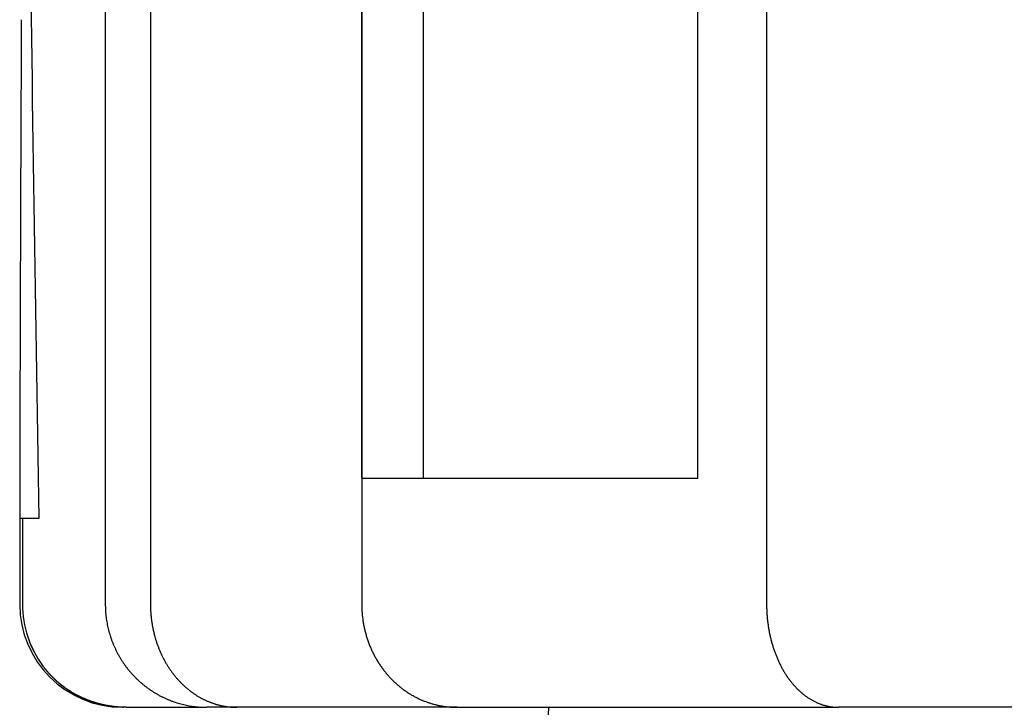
# Model space of a CAD drawing. Extents: x 17270 to 64146, y 4475 to 40036.
# Tile 38 of 53: x 33835 to 34312, y 33871 to 34204. Entities that reach past the tile are written whole.
import ezdxf

# ---------------------------------------------------------------- set-up
doc = ezdxf.new("R2010")
doc.units = 0
doc.layers.get('0').update_dxf_attribs({"linetype": 'CONTINUOUS'})

msp = doc.modelspace()

# ---------------------------------------------------------------- linework, layer by layer
at = {"color": 104, "linetype": 'Continuous'}
for p, q in [((34197.03, 36511.37), (34197.03, 33921.17)), ((33876.56, 36098.07), (33876.56, 33921.17)), ((34000.83, 36098.07), (34000.83, 33921.17)), ((34000.95, 33982.17), (34000.95, 36098.07)), ((34030.82, 33982.17), (34030.82, 36098.07)), ((34163.72, 33982.17), (34163.72, 36098.07)), ((33898.43, 35778.53), (33898.43, 33921.17)), ((34000.95, 33982.17), (34163.72, 33982.17)), ((33835.07, 33962.67), (33835.07, 33921.17)), ((33836.43, 33962.67), (33835.07, 33962.67)), ((33836.43, 33962.67), (33836.43, 33921.17)), ((33844.38, 33962.67), (33836.43, 33962.67)), ((33885.07, 33871.17), (33885.59, 33871.17)), ((33886.67, 33871.17), (33885.59, 33871.17)), ((33886.7, 33871.17), (33925.71, 33871.17)), ((33940.37, 33871.17), (33925.71, 33871.17)), ((34047.05, 33871.17), (33940.37, 33871.17)), ((34047.05, 33871.17), (34231.8, 33871.17)), ((34090.56, 33848.41), (34091.54, 33871.17)), ((35542.83, 33871.17), (34231.8, 33871.17))]:
    msp.add_line(p, q, dxfattribs=at)
for centre, radius, start, end in [((93627.71, 33896.72), 59792.64, 179.705099, 179.936803), ((33885.07, 33921.17), 50, 180, 270)]:
    msp.add_arc(centre, radius, start, end, dxfattribs=at)
for centre, major_axis, ratio, start_param, end_param in [((36582.67, 32492.17), (554.59, -13124.67), 0.205037, 4.541701, 4.591453), ((33886.03, 33921.18), (-0.38, -49.99), 0.99204, 4.720095, 5.363733), ((33886.04, 33921.18), (-0.6, -50), 0.992138, 4.724414, 5.367976)]:
    msp.add_ellipse(centre, major_axis=major_axis, ratio=ratio, start_param=start_param, end_param=end_param, dxfattribs=at)
for points, knots in [([(33876.56, 33921.17), (33876.56, 33920.7), (33876.57, 33919.75), (33876.63, 33918.32), (33876.73, 33916.9), (33876.87, 33915.48), (33877.05, 33914.07), (33877.27, 33912.66), (33877.52, 33911.26), (33877.82, 33909.87), (33878.16, 33908.49), (33878.53, 33907.12), (33878.94, 33905.75), (33879.4, 33904.4), (33879.88, 33903.07), (33880.41, 33901.75), (33880.97, 33900.44), (33881.57, 33899.15), (33882.21, 33897.88), (33882.88, 33896.63), (33883.58, 33895.4), (33884.32, 33894.19), (33885.09, 33893), (33885.9, 33891.83), (33886.74, 33890.69), (33887.61, 33889.57), (33888.51, 33888.48), (33889.44, 33887.41), (33890.41, 33886.37), (33891.4, 33885.36), (33892.42, 33884.38), (33893.46, 33883.43), (33894.54, 33882.51), (33895.63, 33881.62), (33896.76, 33880.76), (33897.91, 33879.93), (33899.08, 33879.14), (33900.27, 33878.38), (33901.48, 33877.66), (33902.71, 33876.97), (33903.97, 33876.32), (33905.24, 33875.71), (33906.52, 33875.13), (33907.83, 33874.59), (33909.15, 33874.09), (33910.48, 33873.63), (33911.82, 33873.2), (33913.18, 33872.82), (33914.54, 33872.47), (33915.92, 33872.17), (33917.3, 33871.9), (33918.7, 33871.68), (33920.09, 33871.49), (33921.49, 33871.35), (33922.9, 33871.25), (33924.31, 33871.18), (33925.24, 33871.17), (33925.71, 33871.17)], [0, 0, 0, 0, 1.424465, 2.848892, 4.273243, 5.697484, 7.12158, 8.545499, 9.969209, 11.392681, 12.815887, 14.2388, 15.661397, 17.083653, 18.505549, 19.927064, 21.348183, 22.768891, 24.189175, 25.609025, 27.028435, 28.4474, 29.865917, 31.283987, 32.701611, 34.118792, 35.535533, 36.951836, 38.367707, 39.783149, 41.198169, 42.612772, 44.026968, 45.440763, 46.854167, 48.267191, 49.679846, 51.092144, 52.504098, 53.915721, 55.327027, 56.73803, 58.148744, 59.559181, 60.969354, 62.379272, 63.788945, 65.198387, 66.607612, 68.016637, 69.425482, 70.83417, 72.242723, 73.651166, 75.059525, 76.467828, 77.876102, 77.876102, 77.876102, 77.876102]), ([(33898.43, 33921.17), (33898.43, 33920.89), (33898.44, 33920.34), (33898.45, 33919.5), (33898.48, 33918.67), (33898.52, 33917.84), (33898.58, 33917), (33898.64, 33916.17), (33898.72, 33915.35), (33898.8, 33914.52), (33898.9, 33913.7), (33899.01, 33912.87), (33899.13, 33912.06), (33899.27, 33911.24), (33899.41, 33910.43), (33899.56, 33909.62), (33899.73, 33908.82), (33899.91, 33908.02), (33900.09, 33907.22), (33900.29, 33906.43), (33900.5, 33905.64), (33900.72, 33904.86), (33900.95, 33904.09), (33901.19, 33903.32), (33901.44, 33902.55), (33901.71, 33901.8), (33901.98, 33901.05), (33902.26, 33900.3), (33902.55, 33899.56), (33902.85, 33898.83), (33903.16, 33898.11), (33903.48, 33897.39), (33903.81, 33896.68), (33904.14, 33895.98), (33904.49, 33895.28), (33904.84, 33894.6), (33905.21, 33893.92), (33905.58, 33893.25), (33905.96, 33892.59), (33906.35, 33891.93), (33906.74, 33891.29), (33907.15, 33890.65), (33907.56, 33890.03), (33907.98, 33889.41), (33908.4, 33888.8), (33908.84, 33888.2), (33909.28, 33887.61), (33909.73, 33887.03), (33910.18, 33886.46), (33910.64, 33885.9), (33911.11, 33885.35), (33911.58, 33884.81), (33912.06, 33884.27), (33912.55, 33883.75), (33913.04, 33883.24), (33913.54, 33882.74), (33914.04, 33882.25), (33914.55, 33881.76), (33915.07, 33881.29), (33915.59, 33880.83), (33916.11, 33880.38), (33916.64, 33879.94), (33917.17, 33879.51), (33917.71, 33879.09), (33918.26, 33878.68), (33918.8, 33878.29), (33919.36, 33877.9), (33919.91, 33877.52), (33920.47, 33877.15), (33921.04, 33876.8), (33921.6, 33876.45), (33922.18, 33876.12), (33922.75, 33875.8), (33923.33, 33875.48), (33923.91, 33875.18), (33924.49, 33874.89), (33925.08, 33874.61), (33925.67, 33874.34), (33926.26, 33874.08), (33926.86, 33873.84), (33927.46, 33873.6), (33928.06, 33873.37), (33928.66, 33873.16), (33929.26, 33872.95), (33929.87, 33872.76), (33930.48, 33872.58), (33931.09, 33872.41), (33931.7, 33872.25), (33932.31, 33872.1), (33932.93, 33871.96), (33933.54, 33871.84), (33934.16, 33871.72), (33934.78, 33871.62), (33935.4, 33871.52), (33936.02, 33871.44), (33936.64, 33871.37), (33937.26, 33871.31), (33937.88, 33871.26), (33938.5, 33871.22), (33939.12, 33871.19), (33939.75, 33871.17), (33940.16, 33871.17), (33940.37, 33871.17)], [0, 0, 0, 0, 0.834496, 1.668855, 2.502945, 3.336633, 4.169791, 5.00229, 5.834004, 6.664811, 7.494589, 8.323218, 9.150583, 9.976568, 10.801062, 11.623954, 12.445138, 13.264509, 14.081964, 14.897406, 15.710736, 16.521862, 17.330693, 18.137145, 18.941149, 19.74264, 20.54155, 21.337809, 22.131345, 22.922087, 23.709965, 24.494912, 25.276864, 26.055764, 26.831559, 27.604205, 28.373666, 29.139915, 29.902933, 30.662692, 31.419161, 32.172317, 32.92214, 33.668615, 34.411732, 35.151485, 35.887875, 36.620904, 37.350581, 38.076918, 38.799933, 39.519647, 40.236086, 40.949279, 41.659256, 42.36605, 43.069694, 43.770225, 44.467682, 45.162102, 45.853529, 46.542005, 47.227574, 47.910285, 48.590184, 49.267322, 49.941751, 50.613522, 51.282692, 51.949315, 52.61345, 53.275155, 53.934491, 54.591521, 55.246307, 55.898915, 56.54941, 57.197859, 57.844333, 58.488901, 59.131633, 59.772604, 60.411887, 61.049557, 61.685694, 62.320383, 62.953707, 63.585749, 64.216593, 64.846321, 65.475017, 66.102766, 66.729651, 67.355757, 67.98117, 68.605975, 69.230259, 69.854115, 70.477655, 71.100961, 71.724078, 72.347073, 72.347073, 72.347073, 72.347073]), ([(34000.83, 33921.17), (34000.83, 33920.83), (34000.84, 33920.16), (34000.87, 33919.15), (34000.91, 33918.14), (34000.98, 33917.14), (34001.06, 33916.13), (34001.16, 33915.13), (34001.29, 33914.13), (34001.43, 33913.14), (34001.58, 33912.15), (34001.76, 33911.16), (34001.95, 33910.18), (34002.16, 33909.21), (34002.39, 33908.24), (34002.64, 33907.28), (34002.9, 33906.33), (34003.18, 33905.38), (34003.47, 33904.45), (34003.79, 33903.52), (34004.11, 33902.6), (34004.46, 33901.69), (34004.82, 33900.79), (34005.19, 33899.9), (34005.58, 33899.02), (34005.99, 33898.16), (34006.41, 33897.3), (34006.84, 33896.45), (34007.28, 33895.62), (34007.74, 33894.8), (34008.22, 33893.99), (34008.7, 33893.19), (34009.2, 33892.41), (34009.71, 33891.64), (34010.23, 33890.88), (34010.76, 33890.13), (34011.31, 33889.4), (34011.86, 33888.68), (34012.43, 33887.98), (34013, 33887.29), (34013.59, 33886.61), (34014.19, 33885.95), (34014.79, 33885.3), (34015.4, 33884.66), (34016.03, 33884.04), (34016.66, 33883.43), (34017.3, 33882.84), (34017.95, 33882.26), (34018.6, 33881.7), (34019.27, 33881.15), (34019.94, 33880.62), (34020.62, 33880.1), (34021.3, 33879.59), (34021.99, 33879.1), (34022.69, 33878.63), (34023.39, 33878.17), (34024.1, 33877.72), (34024.82, 33877.29), (34025.54, 33876.87), (34026.26, 33876.47), (34026.99, 33876.09), (34027.73, 33875.71), (34028.46, 33875.36), (34029.21, 33875.01), (34029.96, 33874.68), (34030.71, 33874.37), (34031.46, 33874.07), (34032.22, 33873.79), (34032.98, 33873.52), (34033.75, 33873.26), (34034.52, 33873.02), (34035.29, 33872.8), (34036.06, 33872.59), (34036.83, 33872.39), (34037.61, 33872.21), (34038.39, 33872.04), (34039.17, 33871.89), (34039.96, 33871.75), (34040.74, 33871.63), (34041.53, 33871.52), (34042.31, 33871.43), (34043.1, 33871.35), (34043.89, 33871.28), (34044.68, 33871.23), (34045.47, 33871.2), (34046.26, 33871.18), (34046.79, 33871.17), (34047.05, 33871.17)], [0, 0, 0, 0, 1.010293, 2.020351, 3.029943, 4.038847, 5.046845, 6.053724, 7.059278, 8.063308, 9.065617, 10.066015, 11.064319, 12.060349, 13.053932, 14.044899, 15.033087, 16.018341, 17.000532, 17.97955, 18.955281, 19.927606, 20.896404, 21.86156, 22.822964, 23.780518, 24.734139, 25.683762, 26.629344, 27.570834, 28.508179, 29.441338, 30.370277, 31.294978, 32.215429, 33.131631, 34.043593, 34.951337, 35.854893, 36.754303, 37.649611, 38.540865, 39.428112, 40.311405, 41.190798, 42.066349, 42.938117, 43.806163, 44.670552, 45.531351, 46.388627, 47.242452, 48.092898, 48.94004, 49.783954, 50.624719, 51.462416, 52.297127, 53.128937, 53.957931, 54.784198, 55.607828, 56.428913, 57.247547, 58.063826, 58.877849, 59.689716, 60.49953, 61.307394, 62.113419, 62.91771, 63.720377, 64.521524, 65.321258, 66.119685, 66.916911, 67.713042, 68.508182, 69.302437, 70.095912, 70.88871, 71.680936, 72.47269, 73.264076, 74.055195, 74.846145, 75.637027, 75.637027, 75.637027, 75.637027]), ([(34197.03, 33921.17), (34197.03, 33920.85), (34197.04, 33920.22), (34197.05, 33919.28), (34197.09, 33918.33), (34197.13, 33917.39), (34197.18, 33916.44), (34197.25, 33915.5), (34197.33, 33914.56), (34197.43, 33913.62), (34197.53, 33912.69), (34197.65, 33911.76), (34197.78, 33910.83), (34197.92, 33909.91), (34198.07, 33908.99), (34198.24, 33908.08), (34198.41, 33907.17), (34198.6, 33906.27), (34198.8, 33905.37), (34199.01, 33904.48), (34199.24, 33903.59), (34199.47, 33902.71), (34199.72, 33901.84), (34199.98, 33900.98), (34200.24, 33900.12), (34200.52, 33899.28), (34200.81, 33898.44), (34201.11, 33897.6), (34201.42, 33896.78), (34201.75, 33895.97), (34202.08, 33895.16), (34202.42, 33894.37), (34202.77, 33893.59), (34203.13, 33892.81), (34203.51, 33892.05), (34203.89, 33891.3), (34204.28, 33890.56), (34204.68, 33889.83), (34205.09, 33889.11), (34205.5, 33888.4), (34205.93, 33887.7), (34206.36, 33887.02), (34206.81, 33886.35), (34207.26, 33885.69), (34207.72, 33885.05), (34208.18, 33884.42), (34208.66, 33883.8), (34209.14, 33883.19), (34209.63, 33882.6), (34210.13, 33882.02), (34210.63, 33881.46), (34211.14, 33880.9), (34211.66, 33880.37), (34212.18, 33879.84), (34212.71, 33879.34), (34213.24, 33878.84), (34213.79, 33878.36), (34214.33, 33877.9), (34214.89, 33877.45), (34215.44, 33877.01), (34216.01, 33876.59), (34216.57, 33876.19), (34217.15, 33875.8), (34217.72, 33875.42), (34218.3, 33875.06), (34218.89, 33874.72), (34219.48, 33874.39), (34220.07, 33874.08), (34220.67, 33873.78), (34221.27, 33873.5), (34221.87, 33873.23), (34222.48, 33872.98), (34223.09, 33872.75), (34223.7, 33872.53), (34224.31, 33872.33), (34224.93, 33872.15), (34225.55, 33871.98), (34226.17, 33871.82), (34226.79, 33871.69), (34227.41, 33871.56), (34228.04, 33871.46), (34228.66, 33871.37), (34229.29, 33871.3), (34229.92, 33871.24), (34230.55, 33871.2), (34231.17, 33871.18), (34231.59, 33871.17), (34231.8, 33871.17)], [0, 0, 0, 0, 0.947252, 1.89429, 2.840905, 3.786887, 4.732027, 5.676118, 6.618955, 7.560334, 8.500056, 9.43792, 10.373732, 11.307297, 12.238425, 13.16693, 14.092626, 15.015334, 15.934876, 16.851081, 17.76378, 18.672809, 19.57801, 20.479249, 21.376397, 22.26932, 23.15788, 24.041934, 24.921344, 25.79597, 26.665679, 27.530344, 28.389848, 29.244086, 30.092965, 30.93641, 31.774356, 32.606718, 33.433414, 34.254376, 35.069551, 35.878898, 36.682391, 37.480012, 38.271755, 39.057623, 39.837625, 40.611779, 41.380108, 42.14264, 42.899407, 43.650442, 44.395784, 45.13548, 45.869587, 46.598169, 47.321299, 48.039059, 48.751537, 49.45883, 50.161043, 50.858287, 51.550684, 52.23836, 52.921451, 53.600099, 54.274453, 54.944672, 55.610917, 56.273359, 56.932175, 57.587547, 58.239665, 58.888723, 59.534923, 60.178468, 60.819571, 61.458446, 62.095312, 62.730392, 63.363908, 63.996086, 64.627153, 65.257339, 65.886876, 66.515997, 67.144938, 67.144938, 67.144938, 67.144938]), ([(33885.59, 33871.17), (33885.49, 33871.17), (33885.3, 33871.17), (33885.01, 33871.17), (33884.73, 33871.18), (33884.45, 33871.18), (33884.19, 33871.19), (33883.93, 33871.2), (33883.69, 33871.21), (33883.44, 33871.22), (33883.21, 33871.23), (33882.97, 33871.24), (33882.73, 33871.26), (33882.48, 33871.27), (33882.23, 33871.29), (33881.97, 33871.31), (33881.71, 33871.33), (33881.43, 33871.35), (33881.15, 33871.38), (33880.86, 33871.4), (33880.56, 33871.43), (33880.27, 33871.46), (33879.98, 33871.5), (33879.68, 33871.53), (33879.39, 33871.57), (33879.1, 33871.61), (33878.81, 33871.65), (33878.51, 33871.69), (33878.22, 33871.74), (33877.93, 33871.78), (33877.64, 33871.83), (33877.35, 33871.88), (33877.05, 33871.93), (33876.76, 33871.99), (33876.47, 33872.04), (33876.18, 33872.1), (33875.89, 33872.16), (33875.6, 33872.22), (33875.31, 33872.28), (33875.01, 33872.35), (33874.72, 33872.41), (33874.43, 33872.48), (33874.14, 33872.55), (33873.85, 33872.62), (33873.56, 33872.7), (33873.27, 33872.77), (33872.98, 33872.85), (33872.69, 33872.93), (33872.4, 33873.01), (33872.11, 33873.1), (33871.82, 33873.18), (33871.54, 33873.27), (33871.25, 33873.36), (33870.96, 33873.45), (33870.67, 33873.54), (33870.38, 33873.64), (33870.09, 33873.73), (33869.81, 33873.83), (33869.52, 33873.93), (33869.23, 33874.04), (33868.95, 33874.14), (33868.66, 33874.25), (33868.37, 33874.36), (33868.09, 33874.47), (33867.8, 33874.58), (33867.52, 33874.69), (33867.23, 33874.81), (33866.95, 33874.93), (33866.66, 33875.05), (33866.38, 33875.17), (33866.09, 33875.3), (33865.81, 33875.42), (33865.53, 33875.55), (33865.24, 33875.68), (33864.96, 33875.82), (33864.68, 33875.95), (33864.4, 33876.09), (33864.12, 33876.23), (33863.83, 33876.37), (33863.55, 33876.51), (33863.27, 33876.66), (33862.99, 33876.81), (33862.72, 33876.95), (33862.44, 33877.11), (33862.16, 33877.26), (33861.88, 33877.42), (33861.6, 33877.57), (33861.33, 33877.73), (33861.05, 33877.9), (33860.77, 33878.06), (33860.5, 33878.23), (33860.22, 33878.4), (33859.95, 33878.57), (33859.67, 33878.74), (33859.4, 33878.92), (33859.13, 33879.09), (33858.86, 33879.27), (33858.58, 33879.46), (33858.31, 33879.64), (33858.04, 33879.83), (33857.77, 33880.02), (33857.5, 33880.21), (33857.23, 33880.4), (33856.97, 33880.59), (33856.7, 33880.79), (33856.43, 33880.99), (33856.17, 33881.19), (33855.9, 33881.4), (33855.64, 33881.61), (33855.37, 33881.82), (33855.11, 33882.03), (33854.85, 33882.24), (33854.59, 33882.46), (33854.33, 33882.67), (33854.07, 33882.9), (33853.81, 33883.12), (33853.55, 33883.34), (33853.3, 33883.57), (33853.04, 33883.8), (33852.79, 33884.03), (33852.53, 33884.27), (33852.28, 33884.51), (33852.03, 33884.74), (33851.78, 33884.99), (33851.53, 33885.23), (33851.28, 33885.48), (33851.03, 33885.73), (33850.78, 33885.98), (33850.54, 33886.23), (33850.29, 33886.49), (33850.05, 33886.74), (33849.81, 33887), (33849.57, 33887.27), (33849.33, 33887.53), (33849.09, 33887.8), (33848.86, 33888.07), (33848.62, 33888.34), (33848.39, 33888.61), (33848.15, 33888.89), (33847.92, 33889.17), (33847.69, 33889.45), (33847.47, 33889.73), (33847.24, 33890.01), (33847.02, 33890.3), (33846.79, 33890.59), (33846.57, 33890.88), (33846.43, 33891.07), (33846.35, 33891.17)], [0, 0, 0, 0, 0.29282, 0.581737, 0.863925, 1.137638, 1.401895, 1.656836, 1.903848, 2.145158, 2.383412, 2.621261, 2.861146, 3.105424, 3.356222, 3.615217, 3.883423, 4.160967, 4.446879, 4.738868, 5.0333, 5.327933, 5.6227, 5.917603, 6.212648, 6.507842, 6.803193, 7.098708, 7.394395, 7.690261, 7.986314, 8.282561, 8.579009, 8.875667, 9.172541, 9.46964, 9.766971, 10.064543, 10.362362, 10.660436, 10.958774, 11.257384, 11.556272, 11.855448, 12.154919, 12.454694, 12.75478, 13.055185, 13.355918, 13.656987, 13.9584, 14.260166, 14.562293, 14.864789, 15.167663, 15.470924, 15.774579, 16.078637, 16.383108, 16.688, 16.993321, 17.299078, 17.60528, 17.911934, 18.219048, 18.52663, 18.834688, 19.14323, 19.452264, 19.761799, 20.071842, 20.382404, 20.69349, 21.005112, 21.317276, 21.629992, 21.943268, 22.257114, 22.571536, 22.886546, 23.20215, 23.518358, 23.835178, 24.152619, 24.47069, 24.789399, 25.108755, 25.428766, 25.74944, 26.070787, 26.392814, 26.71553, 27.038943, 27.36306, 27.68789, 28.013441, 28.33972, 28.666735, 28.994493, 29.323002, 29.652269, 29.9823, 30.313104, 30.644687, 30.977056, 31.310218, 31.644178, 31.978943, 32.31452, 32.650913, 32.988129, 33.326172, 33.665047, 34.00476, 34.345313, 34.686712, 35.02896, 35.372059, 35.716012, 36.060822, 36.40649, 36.753018, 37.100408, 37.448671, 37.797818, 38.147857, 38.498786, 38.850601, 39.203293, 39.556849, 39.911255, 40.266491, 40.622539, 40.979377, 41.336986, 41.695343, 42.05443, 42.414227, 42.774717, 43.135887, 43.497726, 43.860228, 44.223382, 44.587171, 44.951571, 45.31655, 45.682076, 45.682076, 45.682076, 45.682076]), ([(33886.7, 33871.17), (33886.58, 33871.17), (33886.35, 33871.17), (33886, 33871.17), (33885.67, 33871.18), (33885.34, 33871.19), (33885.03, 33871.2), (33884.73, 33871.21), (33884.44, 33871.22), (33884.15, 33871.23), (33883.86, 33871.25), (33883.57, 33871.27), (33883.27, 33871.29), (33882.95, 33871.31), (33882.63, 33871.33), (33882.29, 33871.36), (33881.95, 33871.39), (33881.61, 33871.42), (33881.26, 33871.46), (33880.91, 33871.5), (33880.55, 33871.54), (33880.2, 33871.58), (33879.85, 33871.63), (33879.49, 33871.68), (33879.14, 33871.73), (33878.79, 33871.78), (33878.44, 33871.84), (33878.08, 33871.9), (33877.73, 33871.96), (33877.38, 33872.02), (33877.03, 33872.09), (33876.68, 33872.16), (33876.33, 33872.23), (33875.98, 33872.3), (33875.63, 33872.38), (33875.28, 33872.46), (33874.93, 33872.54), (33874.58, 33872.62), (33874.24, 33872.71), (33873.89, 33872.8), (33873.54, 33872.89), (33873.2, 33872.98), (33872.85, 33873.08), (33872.51, 33873.17), (33872.16, 33873.27), (33871.82, 33873.38), (33871.47, 33873.48), (33871.13, 33873.59), (33870.79, 33873.7), (33870.45, 33873.81), (33870.11, 33873.93), (33869.77, 33874.05), (33869.43, 33874.17), (33869.09, 33874.29), (33868.75, 33874.42), (33868.41, 33874.55), (33868.07, 33874.68), (33867.74, 33874.81), (33867.4, 33874.94), (33867.07, 33875.08), (33866.73, 33875.22), (33866.4, 33875.37), (33866.07, 33875.51), (33865.74, 33875.66), (33865.41, 33875.81), (33865.08, 33875.96), (33864.75, 33876.12), (33864.42, 33876.27), (33864.09, 33876.43), (33863.77, 33876.6), (33863.44, 33876.76), (33863.12, 33876.93), (33862.8, 33877.1), (33862.48, 33877.27), (33862.15, 33877.45), (33861.84, 33877.62), (33861.52, 33877.8), (33861.2, 33877.98), (33860.88, 33878.17), (33860.57, 33878.36), (33860.25, 33878.55), (33859.94, 33878.74), (33859.63, 33878.93), (33859.32, 33879.13), (33859.01, 33879.33), (33858.7, 33879.53), (33858.4, 33879.73), (33858.09, 33879.94), (33857.79, 33880.15), (33857.48, 33880.36), (33857.18, 33880.57), (33856.88, 33880.79), (33856.59, 33881.01), (33856.29, 33881.23), (33855.99, 33881.45), (33855.7, 33881.67), (33855.41, 33881.9), (33855.12, 33882.13), (33854.83, 33882.36), (33854.54, 33882.6), (33854.25, 33882.83), (33853.97, 33883.07), (33853.69, 33883.31), (33853.41, 33883.55), (33853.13, 33883.8), (33852.85, 33884.05), (33852.58, 33884.3), (33852.3, 33884.55), (33852.03, 33884.8), (33851.76, 33885.06), (33851.49, 33885.32), (33851.23, 33885.58), (33850.96, 33885.84), (33850.7, 33886.1), (33850.44, 33886.37), (33850.18, 33886.64), (33849.93, 33886.91), (33849.67, 33887.18), (33849.42, 33887.45), (33849.17, 33887.73), (33848.92, 33888.01), (33848.68, 33888.29), (33848.44, 33888.57), (33848.2, 33888.85), (33847.96, 33889.13), (33847.72, 33889.42), (33847.49, 33889.71), (33847.26, 33890), (33847.03, 33890.29), (33846.8, 33890.58), (33846.58, 33890.87), (33846.43, 33891.07), (33846.35, 33891.17)], [0, 0, 0, 0, 0.354258, 0.702467, 1.040328, 1.365134, 1.675772, 1.974088, 2.263998, 2.550189, 2.837217, 3.129937, 3.432476, 3.747565, 4.076125, 4.416823, 4.756317, 5.098279, 5.453427, 5.809366, 6.165378, 6.521468, 6.87764, 7.233899, 7.590251, 7.946698, 8.303247, 8.659901, 9.016665, 9.373542, 9.730537, 10.087654, 10.444897, 10.80227, 11.159776, 11.51742, 11.875204, 12.233133, 12.59121, 12.949438, 13.307822, 13.666363, 14.025066, 14.383934, 14.742969, 15.102175, 15.461555, 15.821112, 16.180849, 16.540768, 16.900872, 17.261164, 17.621647, 17.982322, 18.343194, 18.704264, 19.065534, 19.427007, 19.788686, 20.150572, 20.512667, 20.874975, 21.237496, 21.600233, 21.963188, 22.326362, 22.689758, 23.053378, 23.417223, 23.781294, 24.145593, 24.510123, 24.874884, 25.239878, 25.605106, 25.97057, 26.336271, 26.702211, 27.06839, 27.434808, 27.801465, 28.168362, 28.535495, 28.902865, 29.27047, 29.638308, 30.006375, 30.37467, 30.743189, 31.111929, 31.480885, 31.850054, 32.219431, 32.589011, 32.95879, 33.32876, 33.698917, 34.069254, 34.439764, 34.810441, 35.181278, 35.552266, 35.923398, 36.294666, 36.666061, 37.037574, 37.409195, 37.780917, 38.152727, 38.524616, 38.896574, 39.26859, 39.64065, 40.012742, 40.384849, 40.756957, 41.129048, 41.501104, 41.873107, 42.245038, 42.616876, 42.9886, 43.360189, 43.73162, 44.102868, 44.47391, 44.84472, 45.215272, 45.585538, 45.955491, 46.325102, 46.69434, 46.69434, 46.69434, 46.69434])]:
    msp.add_open_spline(points, degree=3, knots=knots, dxfattribs=at)

doc.saveas('drawing.dxf')
